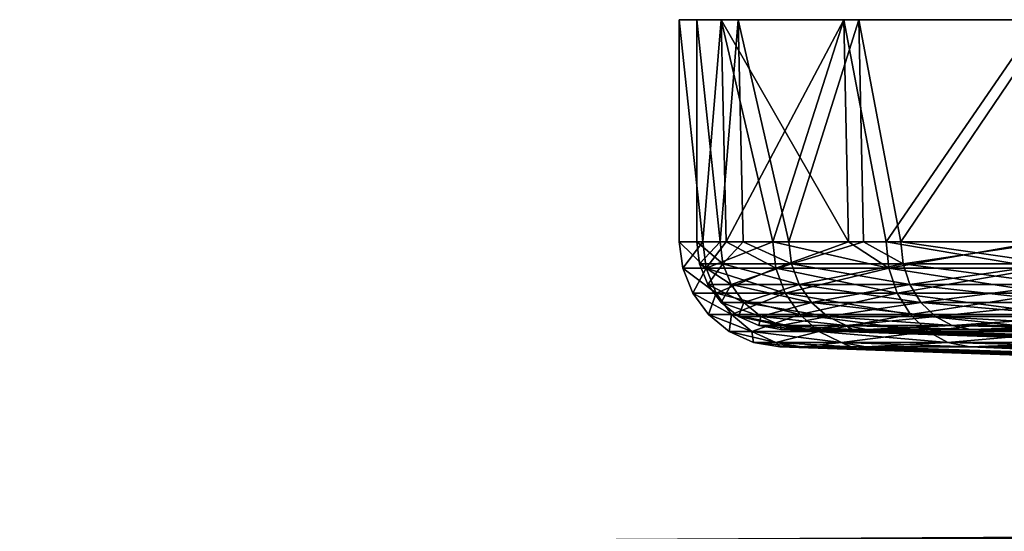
# Model space of a CAD drawing. Extents: x -0.171 to 0.171, y -0.103 to -0.002.
# Tile 111 of 256: x -0.129 to -0.101, y -0.016 to -0.002. Entities that reach past the tile are written whole.
import ezdxf

# ---------------------------------------------------------------- set-up
doc = ezdxf.new("R2010")
doc.units = 0
doc.layers.add('mesh', color=7, linetype='CONTINUOUS')

msp = doc.modelspace()

# ---------------------------------------------------------------- meshes
at = {"layer": 'mesh'}
mesh = msp.add_polyface(dxfattribs=at)
corners = [(-0.103626, -0.00848, 0.058384), (-0.103693, -0.007851, 0.058429), (-0.104755, -0.007851, 0.056442), (-0.108765, -0.00848, 0.032547), (-0.108844, -0.007851, 0.032531), (-0.10819, -0.007851, 0.030375), (-0.109427, -0.00848, 0.039262), (-0.109507, -0.007851, 0.039262), (-0.106807, -0.00848, 0.02609), (-0.106881, -0.007851, 0.026059), (-0.104755, -0.007851, 0.022081), (-0.106807, -0.00848, 0.052433), (-0.106881, -0.007851, 0.052464), (-0.10819, -0.007851, 0.048148), (-0.108765, -0.00848, 0.045977), (-0.108844, -0.007851, 0.045992), (-0.108332, -0.001523, 0.048191), (-0.109507, -0.001523, 0.039262), (-0.104885, -0.001523, 0.056512), (-0.104885, -0.001523, 0.022012), (-0.108332, -0.001523, 0.030332), (-0.103693, -0.007851, 0.020095), (-0.105318, -0.001523, 0.021762), (-0.108815, -0.001523, 0.030203), (-0.110007, -0.001523, 0.039262), (-0.108815, -0.001523, 0.04832), (-0.105318, -0.001523, 0.056762), (-0.108671, -0.007851, 0.030247), (-0.107343, -0.007851, 0.025868), (-0.109335, -0.007851, 0.032434), (-0.105186, -0.007851, 0.021832), (-0.104109, -0.007851, 0.019817), (-0.105186, -0.007851, 0.056691), (-0.104109, -0.007851, 0.058707), (-0.110007, -0.007851, 0.039262), (-0.109335, -0.007851, 0.04609), (-0.108671, -0.007851, 0.048277), (-0.107343, -0.007851, 0.052656), (-0.104028, -0.008606, 0.019871)]
mesh.append_faces([[corners[k] for k in face] for face in [(0, 1, 2, 2), (3, 4, 5, 5), (6, 7, 4, 4), (8, 9, 10, 10), (11, 12, 13, 13), (11, 2, 12, 12), (7, 14, 15, 15), (15, 16, 17, 17), (16, 12, 18, 18), (16, 13, 12, 12), (15, 13, 16, 16), (18, 2, 1, 1), (12, 2, 18, 18), (19, 9, 20, 20), (19, 10, 9, 9), (21, 10, 19, 19), (17, 7, 15, 15), (17, 4, 7, 7), (20, 4, 17, 17), (20, 5, 4, 4), (9, 5, 20, 20), (20, 22, 19, 19), (20, 23, 22, 22), (17, 23, 20, 20), (17, 24, 23, 23), (16, 24, 17, 17), (16, 25, 24, 24), (18, 25, 16, 16), (18, 26, 25, 25), (23, 27, 28, 28), (23, 29, 27, 27), (24, 29, 23, 23), (30, 23, 28, 28), (30, 22, 23, 23), (31, 22, 30, 30), (32, 26, 33, 33), (24, 34, 29, 29), (24, 35, 34, 34), (25, 35, 24, 24), (25, 36, 35, 35), (26, 36, 25, 25), (26, 37, 36, 36), (32, 37, 26, 26), (38, 30, 28, 28), (38, 31, 30, 30)]])
mesh = msp.add_polyface(dxfattribs=at)
corners = [(-0.103626, -0.00848, 0.020139), (-0.103693, -0.007851, 0.020095), (-0.099402, -0.007851, 0.014867), (-0.104755, -0.007851, 0.022081), (-0.099345, -0.00848, 0.0636), (-0.099402, -0.007851, 0.063657), (-0.103693, -0.007851, 0.058429), (-0.099345, -0.00848, 0.014924), (-0.099178, -0.00907, 0.015091), (-0.103429, -0.00907, 0.020271), (-0.098911, -0.00958, 0.015358), (-0.098562, -0.009979, 0.062816), (-0.098911, -0.00958, 0.063166), (-0.102705, -0.009979, 0.057769), (-0.103626, -0.00848, 0.058384), (-0.103429, -0.00907, 0.058253), (-0.098562, -0.009979, 0.015707), (-0.102705, -0.009979, 0.020755), (-0.103115, -0.00958, 0.020481), (-0.103115, -0.00958, 0.058043), (-0.099178, -0.00907, 0.063433), (-0.105783, -0.009979, 0.052009), (-0.106239, -0.00958, 0.052198), (-0.104885, -0.001523, 0.056512), (-0.099402, -0.001523, 0.063657), (-0.099402, -0.001523, 0.014867), (-0.104885, -0.001523, 0.022012), (-0.099756, -0.001523, 0.014513), (-0.105318, -0.001523, 0.021762), (-0.105318, -0.001523, 0.056762), (-0.099756, -0.001523, 0.06401), (-0.104109, -0.007851, 0.019817), (-0.099756, -0.007851, 0.014513), (-0.094452, -0.007851, 0.01016), (-0.104109, -0.007851, 0.058707), (-0.099756, -0.007851, 0.06401), (-0.099166, -0.009926, 0.015103), (-0.103792, -0.009313, 0.020028), (-0.103415, -0.009926, 0.02028), (-0.099487, -0.009313, 0.014782), (-0.104028, -0.008606, 0.019871), (-0.099688, -0.008606, 0.014581), (-0.103415, -0.009926, 0.058243), (-0.099487, -0.009313, 0.063741), (-0.099166, -0.009926, 0.063421), (-0.103792, -0.009313, 0.058495), (-0.099688, -0.008606, 0.063942), (-0.104028, -0.008606, 0.058653), (-0.094398, -0.008606, 0.010241)]
mesh.append_faces([[corners[k] for k in face] for face in [(0, 1, 2, 2), (0, 3, 1, 1), (4, 5, 6, 6), (7, 0, 2, 2), (8, 0, 7, 7), (8, 9, 0, 0), (10, 9, 8, 8), (11, 12, 13, 13), (14, 4, 6, 6), (14, 15, 4, 4), (16, 17, 18, 18), (10, 18, 9, 9), (10, 16, 18, 18), (19, 12, 20, 20), (19, 13, 12, 12), (21, 13, 19, 19), (15, 20, 4, 4), (15, 19, 20, 20), (22, 19, 15, 15), (23, 6, 24, 24), (6, 5, 24, 24), (25, 1, 26, 26), (25, 2, 1, 1), (26, 27, 25, 25), (26, 28, 27, 27), (24, 29, 23, 23), (24, 30, 29, 29), (31, 27, 28, 28), (32, 27, 31, 31), (33, 27, 32, 32), (34, 30, 35, 35), (34, 29, 30, 30), (36, 37, 38, 38), (39, 37, 36, 36), (39, 40, 37, 37), (41, 40, 39, 39), (42, 43, 44, 44), (45, 43, 42, 42), (45, 46, 43, 43), (47, 46, 45, 45), (41, 31, 40, 40), (41, 32, 31, 31), (48, 32, 41, 41), (47, 35, 46, 46), (47, 34, 35, 35)]])
mesh = msp.add_polyface(dxfattribs=at)
corners = [(-0.106807, -0.00848, 0.02609), (-0.103626, -0.00848, 0.020139), (-0.103429, -0.00907, 0.020271), (-0.104755, -0.007851, 0.022081), (-0.10819, -0.007851, 0.030375), (-0.106881, -0.007851, 0.026059), (-0.10819, -0.007851, 0.048148), (-0.108844, -0.007851, 0.045992), (-0.108765, -0.00848, 0.045977), (-0.106588, -0.00907, 0.052343), (-0.103429, -0.00907, 0.058253), (-0.103626, -0.00848, 0.058384), (-0.106807, -0.00848, 0.052433), (-0.104755, -0.007851, 0.056442), (-0.108533, -0.00907, 0.04593), (-0.10919, -0.00907, 0.039262), (-0.109427, -0.00848, 0.039262), (-0.109507, -0.007851, 0.039262), (-0.108533, -0.00907, 0.032593), (-0.108765, -0.00848, 0.032547), (-0.108844, -0.007851, 0.032531), (-0.106588, -0.00907, 0.026181), (-0.10924, -0.008606, 0.046071), (-0.109335, -0.007851, 0.04609), (-0.108671, -0.007851, 0.048277), (-0.10924, -0.008606, 0.032452), (-0.10991, -0.008606, 0.039262), (-0.108961, -0.009313, 0.032508), (-0.110007, -0.007851, 0.039262), (-0.109335, -0.007851, 0.032434), (-0.108671, -0.007851, 0.030247), (-0.106991, -0.009313, 0.026014), (-0.107254, -0.008606, 0.025905), (-0.107343, -0.007851, 0.025868), (-0.104028, -0.008606, 0.019871), (-0.103792, -0.009313, 0.020028), (-0.105186, -0.007851, 0.056691), (-0.104109, -0.007851, 0.058707), (-0.104028, -0.008606, 0.058653), (-0.106991, -0.009313, 0.05251), (-0.103792, -0.009313, 0.058495), (-0.107254, -0.008606, 0.052619), (-0.107343, -0.007851, 0.052656), (-0.108961, -0.009313, 0.046016), (-0.109626, -0.009313, 0.039262)]
mesh.append_faces([[corners[k] for k in face] for face in [(0, 1, 2, 2), (0, 3, 1, 1), (4, 5, 0, 0), (6, 7, 8, 8), (9, 10, 11, 11), (12, 11, 13, 13), (12, 9, 11, 11), (14, 9, 12, 12), (8, 12, 6, 6), (8, 14, 12, 12), (15, 14, 8, 8), (16, 8, 17, 17), (16, 15, 8, 8), (18, 15, 16, 16), (19, 16, 20, 20), (19, 18, 16, 16), (21, 18, 19, 19), (0, 19, 4, 4), (0, 21, 19, 19), (2, 21, 0, 0), (22, 23, 24, 24), (25, 26, 27, 27), (25, 28, 26, 26), (25, 29, 28, 28), (30, 29, 25, 25), (31, 25, 27, 27), (32, 25, 31, 31), (32, 30, 25, 25), (33, 30, 32, 32), (32, 34, 33, 33), (32, 35, 34, 34), (31, 35, 32, 32), (36, 37, 38, 38), (39, 38, 40, 40), (41, 38, 39, 39), (41, 36, 38, 38), (42, 36, 41, 41), (43, 41, 39, 39), (22, 41, 43, 43), (22, 42, 41, 41), (24, 42, 22, 22), (44, 22, 43, 43), (26, 22, 44, 44), (26, 23, 22, 22), (28, 23, 26, 26)]])
mesh = msp.add_polyface(dxfattribs=at)
corners = [(-0.108163, -0.00958, 0.045857), (-0.107678, -0.009979, 0.04576), (-0.106239, -0.00958, 0.052198), (-0.108319, -0.009979, 0.039262), (-0.10774, -0.010241, 0.039262), (-0.107111, -0.010241, 0.032876), (-0.107114, -0.010348, 0.039262), (-0.108533, -0.00907, 0.04593), (-0.106588, -0.00907, 0.052343), (-0.108812, -0.00958, 0.039262), (-0.107678, -0.009979, 0.032763), (-0.10919, -0.00907, 0.039262), (-0.108163, -0.00958, 0.032667), (-0.105783, -0.009979, 0.026514), (-0.108533, -0.00907, 0.032593), (-0.106239, -0.00958, 0.026325), (-0.106588, -0.00907, 0.026181), (-0.107111, -0.010241, 0.045648), (-0.106497, -0.010348, 0.045526), (-0.107887, -0.010719, 0.039262), (-0.107136, -0.010848, 0.039262), (-0.106518, -0.010848, 0.032994), (-0.107255, -0.010719, 0.045676), (-0.106518, -0.010848, 0.04553), (-0.107255, -0.010719, 0.032847), (-0.108581, -0.010405, 0.039262), (-0.107936, -0.010405, 0.032712), (-0.109173, -0.009926, 0.039262), (-0.108517, -0.009926, 0.032596), (-0.109626, -0.009313, 0.039262), (-0.108961, -0.009313, 0.032508), (-0.10991, -0.008606, 0.039262), (-0.106025, -0.010405, 0.026414), (-0.106573, -0.009926, 0.026187), (-0.106991, -0.009313, 0.026014), (-0.107936, -0.010405, 0.045812), (-0.106025, -0.010405, 0.05211), (-0.108517, -0.009926, 0.045927), (-0.106573, -0.009926, 0.052337), (-0.106991, -0.009313, 0.05251), (-0.108961, -0.009313, 0.046016)]
mesh.append_faces([[corners[k] for k in face] for face in [(0, 1, 2, 2), (3, 1, 0, 0), (3, 4, 1, 1), (5, 4, 3, 3), (5, 6, 4, 4), (7, 0, 8, 8), (9, 0, 7, 7), (9, 3, 0, 0), (10, 3, 9, 9), (10, 5, 3, 3), (11, 9, 7, 7), (12, 9, 11, 11), (12, 10, 9, 9), (13, 10, 12, 12), (14, 12, 11, 11), (15, 12, 14, 14), (15, 13, 12, 12), (16, 15, 14, 14), (4, 17, 1, 1), (4, 18, 17, 17), (6, 18, 4, 4), (19, 20, 21, 21), (22, 23, 20, 20), (24, 19, 21, 21), (24, 25, 19, 19), (26, 25, 24, 24), (26, 27, 25, 25), (28, 27, 26, 26), (28, 29, 27, 27), (30, 29, 28, 28), (30, 31, 29, 29), (32, 28, 26, 26), (33, 30, 28, 28), (34, 30, 33, 33), (35, 36, 22, 22), (37, 38, 35, 35), (37, 39, 38, 38), (40, 39, 37, 37), (19, 22, 20, 20), (19, 35, 22, 22), (25, 35, 19, 19), (25, 37, 35, 35), (27, 37, 25, 25), (27, 40, 37, 37), (29, 40, 27, 27)]])
mesh = msp.add_polyface(dxfattribs=at)
corners = [(-0.105248, -0.010241, 0.026735), (-0.10467, -0.010348, 0.026975), (-0.105114, -0.010348, 0.028437), (-0.106588, -0.00907, 0.052343), (-0.106239, -0.00958, 0.052198), (-0.103429, -0.00907, 0.058253), (-0.108163, -0.00958, 0.045857), (-0.106497, -0.010348, 0.032998), (-0.107114, -0.010348, 0.039262), (-0.107111, -0.010241, 0.032876), (-0.107678, -0.009979, 0.032763), (-0.105783, -0.009979, 0.026514), (-0.102224, -0.010241, 0.021076), (-0.102705, -0.009979, 0.020755), (-0.106239, -0.00958, 0.026325), (-0.103115, -0.00958, 0.020481), (-0.106588, -0.00907, 0.026181), (-0.103429, -0.00907, 0.020271), (-0.105072, -0.010348, 0.050225), (-0.10467, -0.010348, 0.051549), (-0.105248, -0.010241, 0.051788), (-0.105783, -0.009979, 0.052009), (-0.102705, -0.009979, 0.057769), (-0.107111, -0.010241, 0.045648), (-0.106497, -0.010348, 0.045526), (-0.103115, -0.00958, 0.058043), (-0.107678, -0.009979, 0.04576), (-0.105384, -0.010719, 0.051844), (-0.10469, -0.010848, 0.051557), (-0.105134, -0.010848, 0.050094), (-0.107255, -0.010719, 0.032847), (-0.106518, -0.010848, 0.032994), (-0.105092, -0.010848, 0.028291), (-0.10469, -0.010848, 0.026967), (-0.105384, -0.010719, 0.026679), (-0.106518, -0.010848, 0.04553), (-0.107936, -0.010405, 0.032712), (-0.106025, -0.010405, 0.026414), (-0.106573, -0.009926, 0.026187), (-0.108517, -0.009926, 0.032596), (-0.106991, -0.009313, 0.026014), (-0.103415, -0.009926, 0.02028), (-0.103792, -0.009313, 0.020028), (-0.102923, -0.010405, 0.020609), (-0.102345, -0.010719, 0.020995), (-0.101721, -0.010848, 0.021412), (-0.102345, -0.010719, 0.057529), (-0.106025, -0.010405, 0.05211), (-0.102923, -0.010405, 0.057914), (-0.106573, -0.009926, 0.052337), (-0.103415, -0.009926, 0.058243), (-0.103792, -0.009313, 0.058495), (-0.106991, -0.009313, 0.05251), (-0.107255, -0.010719, 0.045676), (-0.107936, -0.010405, 0.045812)]
mesh.append_faces([[corners[k] for k in face] for face in [(0, 1, 2, 2), (3, 4, 5, 5), (6, 4, 3, 3), (7, 8, 9, 9), (0, 9, 10, 10), (0, 7, 9, 9), (2, 7, 0, 0), (11, 0, 10, 10), (12, 0, 11, 11), (12, 1, 0, 0), (13, 11, 14, 14), (13, 12, 11, 11), (15, 14, 16, 16), (15, 13, 14, 14), (17, 15, 16, 16), (18, 19, 20, 20), (21, 20, 22, 22), (23, 20, 21, 21), (23, 18, 20, 20), (24, 18, 23, 23), (4, 21, 25, 25), (26, 21, 4, 4), (26, 23, 21, 21), (27, 28, 29, 29), (30, 31, 32, 32), (32, 33, 34, 34), (35, 27, 29, 29), (34, 30, 32, 32), (34, 36, 30, 30), (37, 36, 34, 34), (38, 39, 37, 37), (40, 41, 42, 42), (38, 41, 40, 40), (38, 43, 41, 41), (37, 43, 38, 38), (34, 44, 37, 37), (33, 45, 34, 34), (27, 46, 28, 28), (47, 48, 27, 27), (49, 50, 47, 47), (49, 51, 50, 50), (52, 51, 49, 49), (53, 27, 35, 35), (53, 47, 27, 27), (54, 49, 47, 47)]])
mesh = msp.add_polyface(dxfattribs=at)
corners = [(-0.092148, -0.010775, 0.049158), (-0.091328, -0.010775, 0.050225), (-0.105072, -0.010348, 0.050225), (-0.106497, -0.010348, 0.045526), (-0.107114, -0.010348, 0.039262), (-0.094125, -0.010775, 0.044384), (-0.106497, -0.010348, 0.032998), (-0.094799, -0.010775, 0.039262), (-0.105114, -0.010348, 0.028437), (-0.094125, -0.010775, 0.034139), (-0.10467, -0.010348, 0.051549), (-0.101703, -0.010348, 0.057099), (-0.10467, -0.010348, 0.026975), (-0.091435, -0.010775, 0.028437), (-0.102224, -0.010241, 0.057447), (-0.102705, -0.009979, 0.057769), (-0.105248, -0.010241, 0.051788), (-0.098562, -0.009979, 0.062816), (-0.098153, -0.010241, 0.062407), (-0.101703, -0.010348, 0.021424), (-0.102224, -0.010241, 0.021076), (-0.098153, -0.010241, 0.016116), (-0.102705, -0.009979, 0.020755), (-0.09771, -0.010348, 0.016559), (-0.098562, -0.009979, 0.015707), (-0.09771, -0.010348, 0.061965), (-0.102345, -0.010719, 0.020995), (-0.101721, -0.010848, 0.021412), (-0.097726, -0.010848, 0.016543), (-0.098256, -0.010719, 0.062511), (-0.097726, -0.010848, 0.06198), (-0.101721, -0.010848, 0.057111), (-0.102345, -0.010719, 0.057529), (-0.10469, -0.010848, 0.051557), (-0.098256, -0.010719, 0.016012), (-0.102923, -0.010405, 0.020609), (-0.098747, -0.010405, 0.015522), (-0.103415, -0.009926, 0.02028), (-0.099166, -0.009926, 0.015103), (-0.098747, -0.010405, 0.063002), (-0.102923, -0.010405, 0.057914), (-0.099166, -0.009926, 0.063421), (-0.103415, -0.009926, 0.058243), (-0.106025, -0.010405, 0.026414), (-0.105384, -0.010719, 0.026679), (-0.105384, -0.010719, 0.051844), (-0.106025, -0.010405, 0.05211), (-0.092409, -0.011273, 0.029695), (-0.091388, -0.011273, 0.028291), (-0.105092, -0.010848, 0.028291), (-0.106518, -0.010848, 0.032994), (-0.107136, -0.010848, 0.039262), (-0.094241, -0.011273, 0.034323), (-0.106518, -0.010848, 0.04553), (-0.094865, -0.011273, 0.039262), (-0.105134, -0.010848, 0.050094), (-0.094241, -0.011273, 0.0442), (-0.10469, -0.010848, 0.026967), (-0.091489, -0.011273, 0.050094)]
mesh.append_faces([[corners[k] for k in face] for face in [(0, 1, 2, 2), (3, 0, 2, 2), (4, 5, 3, 3), (6, 7, 4, 4), (8, 9, 6, 6), (1, 10, 2, 2), (1, 11, 10, 10), (12, 13, 8, 8), (14, 15, 16, 16), (14, 17, 15, 15), (18, 17, 14, 14), (19, 12, 20, 20), (21, 20, 22, 22), (21, 19, 20, 20), (23, 19, 21, 21), (24, 21, 22, 22), (14, 25, 18, 18), (14, 11, 25, 25), (16, 11, 14, 14), (16, 10, 11, 11), (26, 27, 28, 28), (29, 30, 31, 31), (32, 31, 33, 33), (34, 26, 28, 28), (34, 35, 26, 26), (36, 35, 34, 34), (36, 37, 35, 35), (38, 37, 36, 36), (32, 29, 31, 31), (32, 39, 29, 29), (40, 39, 32, 32), (40, 41, 39, 39), (42, 41, 40, 40), (43, 26, 35, 35), (44, 27, 26, 26), (45, 40, 32, 32), (46, 42, 40, 40), (47, 48, 49, 49), (50, 47, 49, 49), (51, 52, 50, 50), (53, 54, 51, 51), (55, 56, 53, 53), (48, 57, 49, 49), (48, 27, 57, 57), (33, 58, 55, 55)]])
mesh = msp.add_polyface(dxfattribs=at)
corners = [(-0.106497, -0.010348, 0.045526), (-0.094125, -0.010775, 0.044384), (-0.092148, -0.010775, 0.049158), (-0.107114, -0.010348, 0.039262), (-0.094799, -0.010775, 0.039262), (-0.106497, -0.010348, 0.032998), (-0.094125, -0.010775, 0.034139), (-0.089002, -0.010775, 0.053257), (-0.101703, -0.010348, 0.057099), (-0.091328, -0.010775, 0.050225), (-0.09771, -0.010348, 0.061965), (-0.085774, -0.010775, 0.055734), (-0.092845, -0.010348, 0.065958), (-0.105114, -0.010348, 0.028437), (-0.092148, -0.010775, 0.029366), (-0.091435, -0.010775, 0.028437), (-0.089002, -0.010775, 0.025267), (-0.09771, -0.010348, 0.016559), (-0.092845, -0.010348, 0.012566), (-0.101703, -0.010348, 0.021424), (-0.10467, -0.010348, 0.026975), (-0.098153, -0.010241, 0.062407), (-0.093514, -0.009979, 0.066959), (-0.098562, -0.009979, 0.062816), (-0.093193, -0.010241, 0.066478), (-0.093193, -0.010241, 0.012045), (-0.098153, -0.010241, 0.016116), (-0.098562, -0.009979, 0.015707), (-0.093514, -0.009979, 0.011564), (-0.093914, -0.010913, 0.039262), (-0.09327, -0.010913, 0.034368), (-0.09327, -0.010913, 0.044155), (-0.091381, -0.010913, 0.048715), (-0.093093, -0.011271, 0.039262), (-0.092477, -0.011271, 0.043943), (-0.098256, -0.010719, 0.016012), (-0.097726, -0.010848, 0.016543), (-0.092857, -0.010848, 0.012548), (-0.093274, -0.010719, 0.0666), (-0.092857, -0.010848, 0.065976), (-0.097726, -0.010848, 0.06198), (-0.093274, -0.010719, 0.011923), (-0.098747, -0.010405, 0.015522), (-0.09366, -0.010405, 0.011346), (-0.099166, -0.009926, 0.015103), (-0.093989, -0.009926, 0.010853), (-0.098256, -0.010719, 0.062511), (-0.09366, -0.010405, 0.067177), (-0.098747, -0.010405, 0.063002), (-0.093989, -0.009926, 0.06767), (-0.099166, -0.009926, 0.063421), (-0.089483, -0.011273, 0.025668), (-0.101721, -0.010848, 0.021412), (-0.085781, -0.011273, 0.022606), (-0.105134, -0.010848, 0.050094), (-0.092409, -0.011273, 0.048828), (-0.094241, -0.011273, 0.0442), (-0.091489, -0.011273, 0.050094), (-0.089483, -0.011273, 0.052855), (-0.101721, -0.010848, 0.057111), (-0.10469, -0.010848, 0.051557)]
mesh.append_faces([[corners[k] for k in face] for face in [(0, 1, 2, 2), (3, 4, 1, 1), (5, 6, 4, 4), (7, 8, 9, 9), (7, 10, 8, 8), (11, 12, 10, 10), (13, 14, 6, 6), (13, 15, 14, 14), (16, 17, 18, 18), (15, 19, 17, 17), (20, 19, 15, 15), (21, 22, 23, 23), (24, 22, 21, 21), (25, 26, 27, 27), (25, 17, 26, 26), (18, 17, 25, 25), (28, 25, 27, 27), (21, 12, 24, 24), (21, 10, 12, 12), (29, 6, 30, 30), (29, 4, 6, 6), (31, 4, 29, 29), (31, 1, 4, 4), (32, 1, 31, 31), (30, 33, 29, 29), (29, 34, 31, 31), (35, 36, 37, 37), (38, 39, 40, 40), (41, 35, 37, 37), (41, 42, 35, 35), (43, 42, 41, 41), (43, 44, 42, 42), (45, 44, 43, 43), (46, 38, 40, 40), (46, 47, 38, 38), (48, 47, 46, 46), (48, 49, 47, 47), (50, 49, 48, 48), (51, 36, 52, 52), (53, 37, 36, 36), (54, 55, 56, 56), (54, 57, 55, 55), (58, 40, 39, 39), (57, 59, 40, 40), (60, 59, 57, 57)]])
mesh = msp.add_polyface(dxfattribs=at)
corners = [(-0.09327, -0.010913, 0.034368), (-0.092477, -0.011271, 0.034581), (-0.093093, -0.011271, 0.039262), (-0.093914, -0.010913, 0.039262), (-0.092477, -0.011271, 0.043943), (-0.106518, -0.010848, 0.032994), (-0.094241, -0.011273, 0.034323), (-0.092409, -0.011273, 0.029695), (-0.107136, -0.010848, 0.039262), (-0.094865, -0.011273, 0.039262), (-0.106518, -0.010848, 0.04553), (-0.094241, -0.011273, 0.0442), (-0.089483, -0.011273, 0.025668), (-0.101721, -0.010848, 0.021412), (-0.091388, -0.011273, 0.028291), (-0.093406, -0.011697, 0.039262), (-0.094108, -0.011391, 0.039262), (-0.092828, -0.011697, 0.043837), (-0.093508, -0.011391, 0.034511), (-0.092828, -0.011697, 0.034686), (-0.092804, -0.01217, 0.039262), (-0.091746, -0.011391, 0.03006), (-0.092409, -0.011273, 0.048828), (-0.093508, -0.011391, 0.044012), (-0.125462, -0.019654, 0.062053), (-0.124346, -0.018852, 0.062065), (-0.063961, -0.04306, 0.062662), (-0.128074, -0.023459, 0.062034), (-0.127122, -0.021579, 0.062039), (-0.12882, -0.02623, 0.062038), (-0.128621, -0.025368, 0.062036), (-0.094218, -0.036581, 0.039262), (-0.094091, -0.036561, 0.017018), (-0.094091, -0.036561, 0.039262), (-0.094204, -0.036573, 0.016759), (-0.094097, -0.036561, 0.016879), (-0.093594, -0.036561, 0.016742), (-0.093594, -0.036561, 0.039262), (-0.093519, -0.036561, 0.040928), (-0.093823, -0.036561, 0.04245), (-0.092551, -0.036561, 0.0454), (-0.092478, -0.036561, 0.046939), (-0.11879, -0.016418, 0.061347), (-0.119169, -0.017145, 0.059714), (-0.089227, -0.017009, 0.060019), (-0.089108, -0.016254, 0.061715), (-0.119014, -0.017364, 0.059479), (-0.089225, -0.017109, 0.059906), (-0.089223, -0.017266, 0.059812), (-0.118939, -0.017488, 0.059434), (-0.089221, -0.017467, 0.059714), (-0.093466, -0.036578, 0.016742), (-0.059412, -0.016438, 0.062725), (-0.118798, -0.01666, 0.062065), (-0.118798, -0.01656, 0.061993), (-0.059411, -0.016148, 0.062466), (-0.118797, -0.016459, 0.061878), (-0.118796, -0.016399, 0.061753), (-0.089109, -0.016217, 0.061819), (-0.118792, -0.016378, 0.061479), (-0.113, -0.016876, 0.062212), (-0.118798, -0.016826, 0.062121), (-0.118848, -0.020472, 0.059383), (-0.075803, -0.036468, 0.059748), (-0.075998, -0.036747, 0.059743), (-0.075929, -0.036612, 0.059745), (-0.0974, -0.040517, 0.059468), (-0.076068, -0.03705, 0.059742), (-0.120758, -0.0172, 0.062108)]
mesh.append_faces([[corners[k] for k in face] for face in [(0, 1, 2, 2), (3, 2, 4, 4), (5, 6, 7, 7), (8, 9, 6, 6), (10, 11, 9, 9), (12, 13, 14, 14), (15, 16, 17, 17), (18, 16, 15, 15), (18, 9, 16, 16), (6, 9, 18, 18), (19, 15, 20, 20), (19, 18, 15, 15), (21, 6, 18, 18), (11, 22, 23, 23), (16, 23, 17, 17), (16, 11, 23, 23), (9, 11, 16, 16), (24, 25, 26, 26), (27, 28, 26, 26), (29, 30, 26, 26), (31, 32, 33, 33), (34, 35, 32, 32), (36, 32, 35, 35), (37, 32, 36, 36), (37, 33, 32, 32), (38, 33, 37, 37), (38, 39, 33, 33), (40, 39, 38, 38), (40, 41, 39, 39), (42, 43, 44, 44), (45, 42, 44, 44), (44, 46, 47, 47), (47, 46, 48, 48), (49, 50, 48, 48), (51, 37, 36, 36), (52, 53, 54, 54), (55, 56, 57, 57), (55, 54, 56, 56), (45, 58, 42, 42), (59, 42, 58, 58), (52, 60, 61, 61), (62, 63, 50, 50), (64, 65, 62, 62), (66, 67, 62, 62), (26, 68, 61, 61)]])
mesh = msp.add_polyface(dxfattribs=at)
corners = [(-0.089197, -0.014258, 0.047454), (-0.090948, -0.01337, 0.043533), (-0.090833, -0.014258, 0.043502), (-0.089299, -0.01337, 0.047513), (-0.086593, -0.014258, 0.050847), (-0.086677, -0.01337, 0.050931), (-0.083199, -0.014258, 0.053451), (-0.083259, -0.01337, 0.053554), (-0.086593, -0.014258, 0.027676), (-0.086677, -0.01337, 0.027592), (-0.083259, -0.01337, 0.02497), (-0.089197, -0.014258, 0.031069), (-0.089299, -0.01337, 0.03101), (-0.090833, -0.014258, 0.035021), (-0.090948, -0.01337, 0.03499), (-0.091392, -0.014258, 0.039262), (-0.09151, -0.01337, 0.039262), (-0.089941, -0.013488, 0.031052), (-0.089849, -0.014246, 0.031102), (-0.089642, -0.014246, 0.030817), (-0.08743, -0.013488, 0.027596), (-0.084083, -0.014246, 0.024961), (-0.084139, -0.013488, 0.024873), (-0.086946, -0.014246, 0.02733), (-0.087354, -0.014246, 0.027667), (-0.084139, -0.013488, 0.05365), (-0.084083, -0.014246, 0.053562), (-0.086946, -0.014246, 0.051193), (-0.08743, -0.013488, 0.050927), (-0.087354, -0.014246, 0.050856), (-0.089642, -0.014246, 0.047706), (-0.091513, -0.013488, 0.0435), (-0.091412, -0.014246, 0.043474), (-0.091944, -0.014246, 0.039262), (-0.091348, -0.014246, 0.043638), (-0.089941, -0.013488, 0.047472), (-0.089849, -0.014246, 0.047421), (-0.084296, -0.01278, 0.024626), (-0.092049, -0.013488, 0.039262), (-0.091412, -0.014246, 0.03505), (-0.091513, -0.013488, 0.035024), (-0.091348, -0.014246, 0.034886), (-0.089108, -0.016254, 0.061715), (-0.089227, -0.017009, 0.060019), (-0.084268, -0.016227, 0.061776), (-0.118798, -0.016826, 0.062121), (-0.118798, -0.01666, 0.062065), (-0.059412, -0.016438, 0.062725), (-0.059409, -0.016086, 0.062179), (-0.059411, -0.016148, 0.062466), (-0.118796, -0.016399, 0.061753), (-0.118794, -0.016371, 0.061618), (-0.089109, -0.016217, 0.061819), (-0.059411, -0.016648, 0.062723), (-0.113, -0.016876, 0.062212)]
mesh.append_faces([[corners[k] for k in face] for face in [(0, 1, 2, 2), (0, 3, 1, 1), (4, 3, 0, 0), (4, 5, 3, 3), (6, 5, 4, 4), (6, 7, 5, 5), (8, 9, 10, 10), (11, 9, 8, 8), (11, 12, 9, 9), (13, 12, 11, 11), (13, 14, 12, 12), (15, 14, 13, 13), (15, 16, 14, 14), (2, 16, 15, 15), (2, 1, 16, 16), (17, 18, 19, 19), (20, 21, 22, 22), (20, 23, 21, 21), (24, 23, 20, 20), (25, 26, 27, 27), (28, 29, 30, 30), (28, 27, 29, 29), (31, 32, 33, 33), (31, 34, 32, 32), (35, 34, 31, 31), (35, 36, 34, 34), (30, 36, 35, 35), (22, 37, 20, 20), (38, 33, 39, 39), (38, 31, 33, 33), (40, 39, 41, 41), (40, 38, 39, 39), (17, 41, 18, 18), (17, 40, 41, 41), (28, 25, 27, 27), (35, 28, 30, 30), (19, 20, 17, 17), (19, 24, 20, 20), (42, 43, 44, 44), (45, 46, 47, 47), (48, 49, 50, 50), (48, 51, 52, 52), (50, 51, 48, 48), (44, 52, 42, 42), (47, 53, 54, 54)]])
mesh = msp.add_polyface(dxfattribs=at)
corners = [(-0.075007, -0.014258, 0.055646), (-0.079279, -0.01337, 0.055202), (-0.079248, -0.014258, 0.055088), (-0.070767, -0.014258, 0.055088), (-0.075007, -0.01337, 0.055765), (-0.075007, -0.014258, 0.022877), (-0.070736, -0.01337, 0.023321), (-0.070767, -0.014258, 0.023436), (-0.075007, -0.025027, 0.055598), (-0.079235, -0.025027, 0.055042), (-0.070779, -0.025027, 0.055042), (-0.075007, -0.025027, 0.022925), (-0.070779, -0.025027, 0.023482), (-0.079235, -0.025027, 0.023482), (-0.079248, -0.014258, 0.023436), (-0.080273, -0.013488, 0.023054), (-0.079374, -0.014246, 0.022988), (-0.076071, -0.014246, 0.022358), (-0.076077, -0.013488, 0.022254), (-0.075014, -0.014246, 0.022424), (-0.071833, -0.014246, 0.022624), (-0.071814, -0.013488, 0.056001), (-0.071833, -0.014246, 0.055899), (-0.075014, -0.014246, 0.056099), (-0.070658, -0.014246, 0.055517), (-0.076077, -0.013488, 0.05627), (-0.076071, -0.014246, 0.056166), (-0.079374, -0.014246, 0.055535), (-0.075007, -0.025036, 0.022419), (-0.079367, -0.025036, 0.022993), (-0.070648, -0.025036, 0.022993), (-0.075007, -0.025036, 0.056105), (-0.070648, -0.025036, 0.055531), (-0.079367, -0.025036, 0.055531), (-0.075007, -0.020023, 0.039262), (-0.068332, -0.020023, 0.050823), (-0.071552, -0.020023, 0.052157), (-0.075007, -0.020023, 0.052612), (-0.078462, -0.020023, 0.052157), (-0.075007, -0.020023, 0.025912), (-0.071552, -0.020023, 0.026367), (-0.078462, -0.020023, 0.026367), (-0.063961, -0.04306, 0.062662), (-0.113, -0.016876, 0.062212), (-0.059411, -0.016648, 0.062723), (-0.075007, -0.025523, 0.052612), (-0.078462, -0.025523, 0.052157), (-0.071552, -0.025523, 0.052157), (-0.075007, -0.025523, 0.025912), (-0.071552, -0.025523, 0.026367), (-0.078462, -0.025523, 0.026367), (-0.084268, -0.016227, 0.061776), (-0.089227, -0.017009, 0.060019), (-0.055969, -0.016859, 0.060357), (-0.089225, -0.017109, 0.059906), (-0.03755, -0.016934, 0.0603), (-0.089223, -0.017266, 0.059812), (-0.037549, -0.017175, 0.060183), (-0.059412, -0.016438, 0.062725), (-0.118798, -0.01656, 0.061993), (-0.059412, -0.01627, 0.062622), (-0.059411, -0.016148, 0.062466)]
mesh.append_faces([[corners[k] for k in face] for face in [(0, 1, 2, 2), (3, 4, 0, 0), (5, 6, 7, 7), (8, 2, 9, 9), (8, 0, 2, 2), (10, 0, 8, 8), (10, 3, 0, 0), (11, 7, 12, 12), (11, 5, 7, 7), (13, 5, 11, 11), (13, 14, 5, 5), (15, 16, 17, 17), (18, 19, 20, 20), (21, 22, 23, 23), (21, 24, 22, 22), (25, 26, 27, 27), (25, 23, 26, 26), (28, 17, 29, 29), (28, 19, 17, 17), (28, 20, 19, 19), (30, 20, 28, 28), (31, 22, 32, 32), (31, 23, 22, 22), (31, 26, 23, 23), (33, 26, 31, 31), (33, 27, 26, 26), (34, 35, 36, 36), (34, 37, 38, 38), (36, 37, 34, 34), (34, 39, 40, 40), (41, 39, 34, 34), (42, 43, 44, 44), (38, 45, 46, 46), (37, 45, 38, 38), (37, 47, 45, 45), (36, 47, 37, 37), (40, 48, 49, 49), (39, 48, 40, 40), (39, 50, 48, 48), (41, 50, 39, 39), (51, 52, 53, 53), (54, 55, 52, 52), (56, 57, 54, 54), (58, 59, 60, 60), (60, 59, 61, 61)]])

doc.saveas('drawing.dxf')
